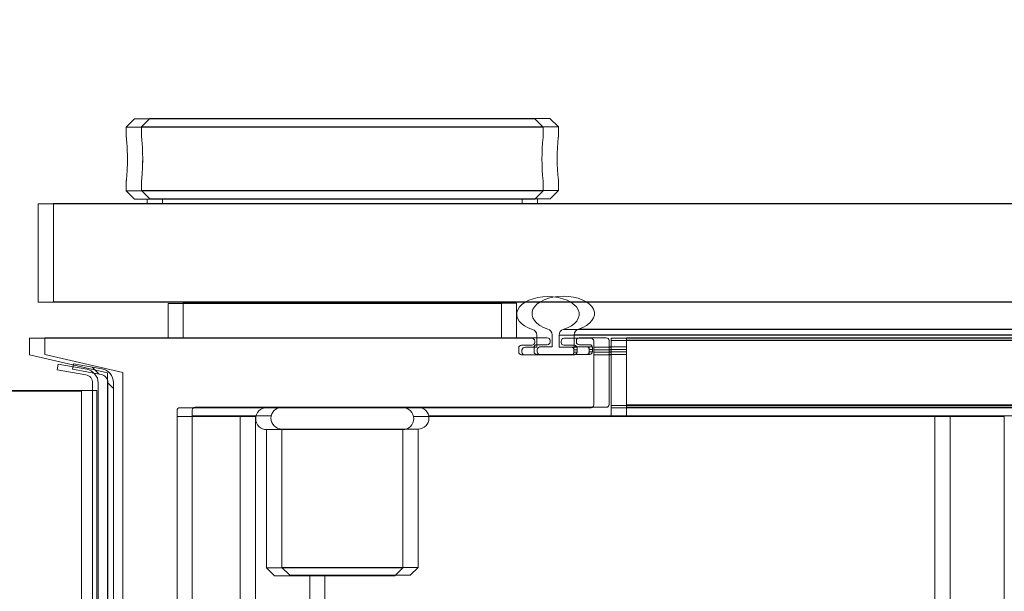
# Model space of a CAD drawing. Header units: feet. Extents: x 0 to 152726, y 0 to 59505.
# Tile 12 of 85: x 152344.109 to 152344.404, y 59280.98 to 59281.151. Entities that reach past the tile are written whole.
import ezdxf
from ezdxf import colors
from ezdxf.entities.mleader import LeaderData, LeaderLine
from ezdxf.math import Vec2, Vec3

# ---------------------------------------------------------------- set-up
doc = ezdxf.new("R2010")
doc.units = ezdxf.units.FT
doc.header["$LTSCALE"] = 0.1
doc.header["$MEASUREMENT"] = 0
for name, color, linetype, lineweight in [('BR_P_Slab_Object', 2, 'Continuous', 30), ('new FSB deck grid - PV_P_Curb', 1, 'Continuous', 13), ('PV_P_EOP_Br', 252, 'Continuous', 30), ('SC_Scratch7', 252, 'Continuous', 0)]:
    doc.layers.add(name, color=color, linetype=linetype, lineweight=lineweight)
doc.layers.add('L-ANNO-NOTE', color=30, linetype='Continuous')
doc.styles.add('Arial', font='arial.ttf')

# ---------------------------------------------------------------- blocks, each defined once
blk = doc.blocks.new('HIGH ST SCREENWALL_2 PANEL PLAN_8')
at = {"layer": 'SC_Scratch7', "lineweight": 0, "extrusion": (0, 0, -1)}
h = blk.add_hatch(dxfattribs=at)
h.set_pattern_fill('ANSI31', color=256, scale=0.01, style=0, pattern_type=2)
h.set_pattern_definition([(135.001858, (9.92736427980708, -13.85570587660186), (0.08838530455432, 0.08839103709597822), [])])
h.paths.add_polyline_path([(4.314396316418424, -0.1421462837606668, 0.3639702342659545), (4.316462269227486, -0.1446082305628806), (4.325001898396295, -0.1461137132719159), (4.324712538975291, -0.1477550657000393), (4.316172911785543, -0.1462495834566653, -0.3639702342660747), (4.312729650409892, -0.1421463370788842), (4.312717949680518, 0.2186076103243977), (4.31438461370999, 0.218607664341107)])
at = {"layer": 'SC_Scratch7', "lineweight": 0}
for p, q in [((-4.317729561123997, -0.1397248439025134), (-4.317717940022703, 0.2186077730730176)), ((-4.31438461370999, 0.218607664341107), (-4.314396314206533, -0.1421462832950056)), ((-4.312717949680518, 0.2186076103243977), (-4.312729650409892, -0.1421463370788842)), ((-4.309905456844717, 0.2186206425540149), (-4.309917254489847, -0.1451417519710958)), ((-4.061792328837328, -0.1321289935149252), (-4.061781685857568, 0.1959953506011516)), ((-4.249290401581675, -0.08431050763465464), (-4.249288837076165, -0.03606988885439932)), ((-4.270125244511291, -0.1321222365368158), (-4.270122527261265, -0.04833073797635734)), ((-4.289083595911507, -0.1339055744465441), (-4.289081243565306, -0.06139259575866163)), ((-4.25983499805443, -0.08431016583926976), (-4.262207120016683, -0.08668213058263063)), ((-4.25983499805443, -0.08431016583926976), (-4.223745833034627, -0.08431133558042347)), ((-4.221373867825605, -0.08668345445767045), (-4.223745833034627, -0.08431133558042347)), ((-4.262207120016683, -0.08668213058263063), (-4.26220846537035, -0.1281649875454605)), ((-4.262207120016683, -0.08668213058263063), (-4.221373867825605, -0.08668345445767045)), ((-4.22137521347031, -0.1281663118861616), (-4.221373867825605, -0.08668345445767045)), ((-4.26220846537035, -0.1281649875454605), (-4.22137521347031, -0.1281663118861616)), ((-4.289083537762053, -0.1321216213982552), (-4.270125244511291, -0.1321222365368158)), ((-4.270125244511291, -0.1321222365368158), (-4.26541888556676, -0.1321223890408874)), ((-4.218165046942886, -0.132123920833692), (-4.061792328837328, -0.1321289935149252)), ((-4.158875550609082, -0.1347300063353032), (-4.158875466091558, -0.1321258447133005)), ((-4.061792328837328, -0.1321289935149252), (-4.040959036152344, -0.1321296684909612)), ((-4.164904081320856, -0.1347298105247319), (-4.288263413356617, -0.13472580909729)), ((-4.164084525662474, -0.1547429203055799), (-4.164083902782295, -0.1355500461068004)), ((-4.158876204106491, -0.1548752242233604), (-4.158875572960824, -0.1354180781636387)), ((-4.158875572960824, -0.1354180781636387), (-4.158875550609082, -0.1347300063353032)), ((-2.401232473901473, -0.1354750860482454), (-4.158875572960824, -0.1354180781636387)), ((-2.401208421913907, -0.1347870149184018), (-4.158875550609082, -0.1347300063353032)), ((-4.359396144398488, -0.1397234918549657), (-4.317729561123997, -0.1397248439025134)), ((-4.316462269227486, -0.1446082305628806), (-4.325001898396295, -0.1461137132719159)), ((-4.309917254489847, -0.1451417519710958), (-4.333354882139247, -0.1505576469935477)), ((-4.324712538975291, -0.1477550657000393), (-4.325001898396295, -0.1461137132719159)), ((-4.316172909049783, -0.1462495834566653), (-4.324712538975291, -0.1477550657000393)), ((-4.333354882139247, -0.1505576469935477), (-4.333355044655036, -0.1555576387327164)), ((-4.185764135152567, -0.1506041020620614), (-4.169904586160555, -0.1506046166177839)), ((-4.170876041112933, -0.1505629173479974), (-4.184792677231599, -0.1505624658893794)), ((-4.17004273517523, -0.1513962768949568), (-4.170042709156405, -0.1506046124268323)), ((-4.164084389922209, -0.1505631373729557), (-4.15887606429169, -0.1505633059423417)), ((-4.186584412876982, -0.1526588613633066), (-4.186584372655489, -0.1514242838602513)), ((-4.182612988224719, -0.1534791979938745), (-4.185764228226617, -0.153479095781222)), ((-4.185626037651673, -0.1513957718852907), (-4.185626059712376, -0.1520624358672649)), ((-4.18460586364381, -0.1528958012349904), (-4.181167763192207, -0.152895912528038)), ((-4.181167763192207, -0.152895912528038), (-4.181167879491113, -0.1564762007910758)), ((-4.174501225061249, -0.1564764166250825), (-4.174501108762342, -0.1528961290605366)), ((-4.174501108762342, -0.1528961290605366), (-4.170876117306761, -0.1528962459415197)), ((-4.169904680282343, -0.1534796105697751), (-4.173055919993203, -0.1534795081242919)), ((-4.170876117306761, -0.1528962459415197), (-4.170042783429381, -0.152896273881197)), ((-4.170042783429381, -0.152896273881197), (-4.170042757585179, -0.1520629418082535)), ((-4.170042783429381, -0.152896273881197), (-4.169119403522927, -0.1528963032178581)), ((-4.170042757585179, -0.1520629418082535), (-4.17004273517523, -0.1513962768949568)), ((-4.170042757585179, -0.1520629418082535), (-4.169084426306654, -0.1520629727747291)), ((-4.17004273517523, -0.1513962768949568), (-4.169084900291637, -0.1513963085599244)), ((-4.169084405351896, -0.1514248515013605), (-4.169084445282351, -0.1526594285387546)), ((-4.164084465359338, -0.1528964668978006), (-4.158876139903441, -0.1528966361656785)), ((-4.16408443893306, -0.1520631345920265), (-4.158876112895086, -0.1520633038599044)), ((-4.164084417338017, -0.1513964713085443), (-4.158876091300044, -0.1513966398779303)), ((-4.333355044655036, -0.1555576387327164), (-4.182613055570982, -0.1555625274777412)), ((-4.291792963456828, -0.1659756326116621), (-4.291792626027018, -0.1555589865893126)), ((-4.191792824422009, -0.1555622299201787), (-4.191793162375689, -0.1659788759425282)), ((-4.181792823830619, -0.1547423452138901), (-4.181792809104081, -0.1542994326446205)), ((-4.174501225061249, -0.1564764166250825), (-2.40196854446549, -0.1565339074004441)), ((-4.173876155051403, -0.1542996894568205), (-4.173876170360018, -0.1547426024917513)), ((-4.173055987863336, -0.1555628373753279), (-4.164904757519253, -0.1555631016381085)), ((-4.158876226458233, -0.1555632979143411), (-4.158876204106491, -0.1548752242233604)), ((-2.401936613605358, -0.1556202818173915), (-4.158876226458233, -0.1555632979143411)), ((-2.401912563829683, -0.1549322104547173), (-4.158876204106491, -0.1548752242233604)), ((-4.173232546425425, -0.1582087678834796), (-2.402029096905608, -0.1582662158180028)), ((-4.330751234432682, -0.1663910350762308), (-4.330752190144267, -0.1958909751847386)), ((-4.330751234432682, -0.1663910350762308), (-0.3411758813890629, -0.1665204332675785)), ((-4.191793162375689, -0.1659788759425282), (-4.291792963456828, -0.1659756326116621)), ((-4.257418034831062, -0.1659767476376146), (-4.257418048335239, -0.1663934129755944)), ((-4.22616811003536, -0.1663944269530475), (-4.226168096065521, -0.1659777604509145)), ((-4.330752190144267, -0.1958909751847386), (-0.341176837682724, -0.1960203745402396)), ((-4.301793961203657, -0.1972810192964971), (-4.304294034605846, -0.1997809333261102)), ((-4.181794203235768, -0.1972849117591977), (-4.301793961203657, -0.1972810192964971)), ((-4.298043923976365, -0.1958920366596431), (-4.298043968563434, -0.197281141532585)), ((-4.1855441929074, -0.1972847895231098), (-4.185544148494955, -0.1958956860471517)), ((-4.179294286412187, -0.1997849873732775), (-4.181794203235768, -0.1972849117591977)), ((-4.304294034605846, -0.1997809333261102), (-4.304294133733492, -0.2028300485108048)), ((-4.179294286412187, -0.1997849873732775), (-4.304294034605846, -0.1997809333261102)), ((-4.179294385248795, -0.2028316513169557), (-4.179294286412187, -0.1997849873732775)), ((-4.303960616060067, -0.2097006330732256), (-4.303971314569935, -0.2078915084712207)), ((-4.304294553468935, -0.2157659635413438), (-4.304294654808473, -0.2188950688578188)), ((-4.179294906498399, -0.2188991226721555), (-4.179294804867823, -0.2157712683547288)), ((-4.304294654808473, -0.2188950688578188), (-4.301794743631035, -0.2213951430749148)), ((-4.179294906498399, -0.2188991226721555), (-4.304294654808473, -0.2188950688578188)), ((-4.181794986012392, -0.2213990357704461), (-4.301794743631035, -0.2213951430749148)), ((-4.181794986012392, -0.2213990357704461), (-4.179294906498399, -0.2188991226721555))]:
    blk.add_line(p, q, dxfattribs=at)
for centre, radius, start, end in [((-4.262208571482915, -0.1314458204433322), 0.00328083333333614, 89.99814166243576, 269.9981416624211), ((-4.221375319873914, -0.131447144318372), 0.00328083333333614, 269.9981416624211, 89.99814166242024), ((-4.288263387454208, -0.1339056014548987), 0.0008202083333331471, 179.9981416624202, 269.998141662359), ((-4.164904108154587, -0.1355500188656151), 0.0008202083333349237, 359.9981416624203, 89.99814166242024), ((-4.316896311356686, -0.1421462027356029), 0.002499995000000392, 279.9981416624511, 359.9981416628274), ((-4.316896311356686, -0.1421462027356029), 0.004166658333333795, 279.9981416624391, 359.9981416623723), ((-4.185764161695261, -0.1514243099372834), 0.0008202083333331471, 89.99814166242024, 179.9981416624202), ((-4.184792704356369, -0.151395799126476), 0.000833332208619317, 89.9981416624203, 179.9980818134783), ((-4.170876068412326, -0.1513962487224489), 0.0008333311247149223, 359.9981031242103, 89.99814166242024), ((-4.169904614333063, -0.1514248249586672), 0.0008202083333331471, 359.9981416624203, 89.99814166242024), ((-4.185764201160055, -0.1526588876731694), 0.0008202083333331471, 179.9981416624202, 269.9981416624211), ((-4.184605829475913, -0.1518546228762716), 0.001041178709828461, 191.5132315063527, 269.9981416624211), ((-4.182613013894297, -0.1542994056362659), 0.0008202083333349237, 359.9981416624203, 89.99814166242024), ((-4.173055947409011, -0.1542997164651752), 0.0008202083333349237, 89.99814166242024, 179.9981416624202), ((-4.170876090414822, -0.1520629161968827), 0.0008333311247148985, 269.9981416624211, 359.9981776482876), ((-4.16990465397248, -0.1526594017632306), 0.0008202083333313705, 269.9981416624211, 359.9981416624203), ((-4.182613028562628, -0.1547423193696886), 0.0008202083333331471, 269.9981416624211, 359.9981416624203), ((-4.182984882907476, -0.156476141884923), 0.001817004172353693, 287.5606011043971, 359.9981433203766), ((-4.172684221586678, -0.1564764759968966), 0.001817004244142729, 179.9981416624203, 252.4356820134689), ((-4.173055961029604, -0.154742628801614), 0.0008202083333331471, 179.9981416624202, 269.9981416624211), ((-4.164904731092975, -0.1547428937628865), 0.000820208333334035, 269.9981416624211, 359.9981416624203), ((-4.116976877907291, -0.2093438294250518), 0.06265684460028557, 174.0342443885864, 185.8878488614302)]:
    blk.add_arc(centre, radius, start, end, dxfattribs=at)
blk.add_ellipse((-4.177834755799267, -0.1627965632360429), major_axis=(0.009374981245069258, -3.04069167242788e-07), ratio=0.5617178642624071, start_param=2.083904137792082, end_param=7.340873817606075, dxfattribs=at)
for points, knots in [([(-4.304293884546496, -0.2028300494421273), (-4.304293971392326, -0.2028292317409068), (-4.304306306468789, -0.2027074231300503), (-4.304261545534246, -0.2031356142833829), (-4.304166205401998, -0.2041403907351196), (-4.304044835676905, -0.2058174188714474), (-4.303966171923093, -0.2076420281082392), (-4.303957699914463, -0.2088559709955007), (-4.303954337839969, -0.2093380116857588)], [0, 0, 0, 0, 0.001442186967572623, 0.2150715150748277, 0.4286732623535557, 0.6432687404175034, 0.8583464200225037, 1, 1, 1, 1]), ([(-4.303954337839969, -0.2093380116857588), (-4.30396203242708, -0.2100674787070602), (-4.303977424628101, -0.2115263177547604), (-4.30408519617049, -0.2134764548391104), (-4.304202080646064, -0.2149368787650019), (-4.304286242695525, -0.2157694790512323), (-4.30428610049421, -0.2157669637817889), (-4.304286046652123, -0.2157659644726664)], [0, 0, 0, 0, 0.2140444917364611, 0.4280607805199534, 0.6428083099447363, 0.8580379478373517, 1, 1, 1, 1])]:
    blk.add_open_spline(points, degree=3, knots=knots, dxfattribs=at)
blk = doc.blocks.new('HIGH ST SCREENWALL_2 PANEL PLAN_9')
at = {"layer": 'SC_Scratch7', "lineweight": 0, "extrusion": (0, 0, -1)}
h = blk.add_hatch(dxfattribs=at)
h.set_pattern_fill('ANSI31', color=256, scale=0.01, style=0, pattern_type=2)
h.set_pattern_definition([(135.001858, (13.9325506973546, -13.8556101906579), (0.08838530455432, 0.08839103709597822), [])])
h.paths.add_polyline_path([(8.31959663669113, -0.1420163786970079, 0.3639702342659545), (8.3216625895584, -0.1444783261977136), (8.330202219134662, -0.145983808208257), (8.329912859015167, -0.1476251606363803), (8.321373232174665, -0.1461196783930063, -0.3639702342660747), (8.317929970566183, -0.1420164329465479), (8.317918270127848, 0.218737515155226), (8.319584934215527, 0.2187375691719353)])
at = {"layer": 'SC_Scratch7', "lineweight": 0}
for p, q in [((-8.322929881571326, -0.1395949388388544), (-8.322918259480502, 0.218737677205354)), ((-8.319584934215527, 0.2187375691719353), (-8.31959663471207, -0.1420163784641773)), ((-8.317918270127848, 0.218737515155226), (-8.317929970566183, -0.1420164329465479)), ((-8.315105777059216, 0.2187505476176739), (-8.31511757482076, -0.1450118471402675)), ((-8.06699264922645, -0.1319990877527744), (-8.066982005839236, 0.1961252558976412)), ((-8.046159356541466, -0.1319997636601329), (-8.046148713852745, 0.196124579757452)), ((-8.254490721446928, -0.08418060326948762), (-8.25448915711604, -0.03593998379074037)), ((-8.275325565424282, -0.1319923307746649), (-8.275322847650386, -0.04820083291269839)), ((-8.294283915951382, -0.1337756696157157), (-8.294281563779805, -0.06126269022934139)), ((-8.265035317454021, -0.08418026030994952), (-8.267407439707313, -0.08655222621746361)), ((-8.265035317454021, -0.08418026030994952), (-8.228946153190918, -0.08418143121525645)), ((-8.226574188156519, -0.08655354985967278), (-8.228946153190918, -0.08418143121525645)), ((-8.267407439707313, -0.08655222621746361), (-8.267408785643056, -0.1280350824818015)), ((-8.267407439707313, -0.08655222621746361), (-8.226574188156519, -0.08655354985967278)), ((-8.226575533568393, -0.1280364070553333), (-8.226574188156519, -0.08655354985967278)), ((-8.267408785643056, -0.1280350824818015), (-8.226575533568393, -0.1280364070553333)), ((-8.29428385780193, -0.1319917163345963), (-8.275325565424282, -0.1319923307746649)), ((-8.275325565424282, -0.1319923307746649), (-8.270619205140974, -0.1319924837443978)), ((-8.223365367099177, -0.1319940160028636), (-8.06699264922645, -0.1319990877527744)), ((-8.164075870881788, -0.1346001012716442), (-8.164075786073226, -0.1319959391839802)), ((-8.06699264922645, -0.1319990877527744), (-8.046159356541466, -0.1319997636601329)), ((-8.170104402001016, -0.1345999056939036), (-8.293463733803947, -0.1345959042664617)), ((-8.16928484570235, -0.1546130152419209), (-8.16928422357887, -0.1354201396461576)), ((-8.164076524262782, -0.1547453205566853), (-8.164075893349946, -0.135288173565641)), ((-8.164075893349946, -0.135288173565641), (-8.164075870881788, -0.1346001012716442)), ((-6.406432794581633, -0.1353451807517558), (-8.164075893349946, -0.135288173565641)), ((-6.406408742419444, -0.134657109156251), (-8.164075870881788, -0.1346001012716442)), ((-8.364596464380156, -0.1395935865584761), (-8.322929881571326, -0.1395949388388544)), ((-8.3216625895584, -0.1444783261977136), (-8.330202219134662, -0.145983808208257)), ((-8.31511757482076, -0.1450118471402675), (-8.338555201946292, -0.1504277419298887)), ((-8.329912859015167, -0.1476251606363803), (-8.330202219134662, -0.145983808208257)), ((-8.32137322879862, -0.146119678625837), (-8.329912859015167, -0.1476251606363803)), ((-8.338555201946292, -0.1504277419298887), (-8.338555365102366, -0.1554277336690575)), ((-8.190964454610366, -0.1504741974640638), (-8.175104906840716, -0.1504747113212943)), ((-8.176076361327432, -0.1504330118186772), (-8.189992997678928, -0.1504325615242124)), ((-8.175243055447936, -0.1512663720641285), (-8.175243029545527, -0.1504747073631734)), ((-8.169284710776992, -0.1504332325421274), (-8.164076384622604, -0.150433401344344)), ((-8.191784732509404, -0.1525289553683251), (-8.191784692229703, -0.1512943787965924)), ((-8.18781330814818, -0.1533492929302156), (-8.190964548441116, -0.1533491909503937)), ((-8.190826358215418, -0.1512658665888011), (-8.190826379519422, -0.1519325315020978)), ((-8.189806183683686, -0.1527658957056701), (-8.186368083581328, -0.1527660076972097)), ((-8.186368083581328, -0.1527660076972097), (-8.186368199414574, -0.1563462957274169)), ((-8.17970154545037, -0.1563465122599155), (-8.179701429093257, -0.1527662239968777)), ((-8.179701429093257, -0.1527662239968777), (-8.176076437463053, -0.1527663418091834)), ((-8.175105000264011, -0.1533497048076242), (-8.178256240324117, -0.1533496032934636)), ((-8.176076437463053, -0.1527663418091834), (-8.175243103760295, -0.1527663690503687)), ((-8.175243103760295, -0.1527663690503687), (-8.175243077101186, -0.1519330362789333)), ((-8.175243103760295, -0.1527663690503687), (-8.174319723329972, -0.1527663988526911)), ((-8.175243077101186, -0.1519330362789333), (-8.175243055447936, -0.1512663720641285)), ((-8.175243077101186, -0.1519330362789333), (-8.17428474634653, -0.1519330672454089)), ((-8.175243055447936, -0.1512663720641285), (-8.174285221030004, -0.1512664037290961)), ((-8.174284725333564, -0.1512949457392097), (-8.174284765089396, -0.1525295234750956)), ((-8.16928478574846, -0.1527665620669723), (-8.164076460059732, -0.152766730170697)), ((-8.169284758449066, -0.1519332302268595), (-8.164076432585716, -0.1519333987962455)), ((-8.169284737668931, -0.1512665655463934), (-8.16407641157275, -0.1512667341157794)), ((-8.338555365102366, -0.1554277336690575), (-8.18781337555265, -0.1554326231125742)), ((-8.296993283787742, -0.1658457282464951), (-8.29699294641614, -0.1554290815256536)), ((-8.196993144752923, -0.1554323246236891), (-8.196993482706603, -0.1658489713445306)), ((-8.186993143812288, -0.1546124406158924), (-8.186993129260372, -0.1541695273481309)), ((-8.17970154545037, -0.1563465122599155), (-6.407168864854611, -0.1564040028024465)), ((-8.179076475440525, -0.1541697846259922), (-8.179076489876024, -0.154612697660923)), ((-8.17825630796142, -0.1554329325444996), (-8.170105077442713, -0.1554331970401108)), ((-8.164076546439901, -0.1554333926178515), (-8.164076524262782, -0.1547453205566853)), ((-6.407136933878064, -0.1554903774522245), (-8.164076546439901, -0.1554333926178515)), ((-6.407112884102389, -0.1548023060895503), (-8.164076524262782, -0.1547453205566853)), ((-8.178432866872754, -0.1580788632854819), (-6.40722941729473, -0.1581363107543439)), ((-8.335951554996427, -0.1662611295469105), (-8.335952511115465, -0.1957610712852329)), ((-8.335951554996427, -0.1662611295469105), (-4.346376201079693, -0.1663905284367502)), ((-8.196993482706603, -0.1658489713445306), (-8.296993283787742, -0.1658457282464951)), ((-8.262618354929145, -0.1658468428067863), (-8.262618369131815, -0.1662635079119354)), ((-8.231368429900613, -0.1662645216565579), (-8.231368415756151, -0.1658478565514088)), ((-8.335952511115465, -0.1957610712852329), (-4.346377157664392, -0.19589046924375)), ((-8.30699428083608, -0.1971511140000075), (-8.30949435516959, -0.1996510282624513)), ((-8.186994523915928, -0.1971550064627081), (-8.30699428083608, -0.1971511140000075)), ((-8.303244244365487, -0.1957621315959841), (-8.30324428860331, -0.1971512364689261)), ((-8.190744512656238, -0.1971548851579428), (-8.1907444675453, -0.1957657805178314)), ((-8.184494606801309, -0.1996550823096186), (-8.186994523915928, -0.1971550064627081)), ((-8.30949435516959, -0.1996510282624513), (-8.30949445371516, -0.2027001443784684)), ((-8.184494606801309, -0.1996550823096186), (-8.30949435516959, -0.1996510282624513)), ((-8.184494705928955, -0.2027017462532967), (-8.184494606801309, -0.1996550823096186)), ((-8.309160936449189, -0.2095707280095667), (-8.309171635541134, -0.207761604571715)), ((-8.309494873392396, -0.2156360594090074), (-8.309494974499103, -0.2187651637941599)), ((-8.184495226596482, -0.2187692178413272), (-8.184495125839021, -0.2156413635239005)), ((-8.309494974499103, -0.2187651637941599), (-8.306995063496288, -0.2212652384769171)), ((-8.184495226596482, -0.2187692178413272), (-8.309494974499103, -0.2187651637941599)), ((-8.186995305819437, -0.2212691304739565), (-8.306995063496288, -0.2212652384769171)), ((-8.186995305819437, -0.2212691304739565), (-8.184495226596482, -0.2187692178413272))]:
    blk.add_line(p, q, dxfattribs=at)
for centre, radius, start, end in [((-8.267408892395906, -0.1313159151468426), 0.00328083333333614, 89.99814166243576, 269.9981416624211), ((-8.226575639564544, -0.1313172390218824), 0.00328083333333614, 269.9981416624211, 89.99814166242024), ((-8.2934637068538, -0.1337756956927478), 0.0008202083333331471, 179.9981416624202, 269.998141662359), ((-8.170104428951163, -0.1354201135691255), 0.0008202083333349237, 359.9981416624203, 89.99814166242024), ((-8.322096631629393, -0.1420162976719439), 0.002499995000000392, 279.9981416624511, 359.9981416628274), ((-8.322096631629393, -0.1420162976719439), 0.004166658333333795, 279.9981416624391, 359.9981416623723), ((-8.190964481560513, -0.1512944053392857), 0.0008202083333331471, 89.99814166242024, 179.9981416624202), ((-8.189993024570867, -0.1512658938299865), 0.000833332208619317, 89.9981416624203, 179.9980818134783), ((-8.176076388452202, -0.1512663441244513), 0.0008333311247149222, 359.9981031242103, 89.99814166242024), ((-8.175104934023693, -0.1512949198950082), 0.0008202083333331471, 359.9981416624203, 89.99814166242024), ((-8.190964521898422, -0.1525289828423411), 0.0008202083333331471, 179.9981416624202, 269.9981416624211), ((-8.189806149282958, -0.1517247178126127), 0.001041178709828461, 191.5132315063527, 269.9981416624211), ((-8.187813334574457, -0.1541695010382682), 0.0008202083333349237, 359.9981416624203, 89.99814166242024), ((-8.178256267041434, -0.1541698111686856), 0.0008202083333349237, 89.99814166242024, 179.9981416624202), ((-8.176076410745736, -0.1519330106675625), 0.0008333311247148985, 269.9981416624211, 359.9981776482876), ((-8.175104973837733, -0.1525294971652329), 0.0008202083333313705, 269.9981416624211, 359.9981416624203), ((-8.18781334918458, -0.1546124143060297), 0.0008202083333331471, 269.9981416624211, 359.9981416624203), ((-8.18818520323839, -0.1563462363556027), 0.001817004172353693, 287.5606011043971, 359.9981433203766), ((-8.177884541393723, -0.1563465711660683), 0.001817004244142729, 179.9981416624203, 252.4356820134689), ((-8.17825628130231, -0.154612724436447), 0.0008202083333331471, 179.9981416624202, 269.9981416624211), ((-8.170105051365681, -0.1546129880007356), 0.000820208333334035, 269.9981416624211, 359.9981416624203), ((-8.12217719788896, -0.2092139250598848), 0.06265684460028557, 174.0342443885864, 185.8878488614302)]:
    blk.add_arc(centre, radius, start, end, dxfattribs=at)
blk.add_ellipse((-8.183035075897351, -0.1626666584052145), major_axis=(0.009374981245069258, -3.04069167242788e-07), ratio=0.5617178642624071, start_param=2.083904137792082, end_param=7.340873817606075, dxfattribs=at)
for points, knots in [([(-8.309494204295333, -0.2027001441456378), (-8.30949429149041, -0.2026993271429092), (-8.309506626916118, -0.2025775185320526), (-8.309461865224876, -0.2030057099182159), (-8.309366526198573, -0.2040104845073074), (-8.30924515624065, -0.2056875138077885), (-8.309166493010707, -0.2075121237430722), (-8.30915802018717, -0.2087260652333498), (-8.309154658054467, -0.2092081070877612)], [0, 0, 0, 0, 0.001442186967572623, 0.2150715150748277, 0.4286732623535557, 0.6432687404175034, 0.8583464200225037, 1, 1, 1, 1]), ([(-8.309154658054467, -0.2092081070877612), (-8.30916235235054, -0.2099375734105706), (-8.309177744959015, -0.2113964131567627), (-8.309285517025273, -0.2133465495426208), (-8.30940240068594, -0.2148069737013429), (-8.30948656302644, -0.2156395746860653), (-8.309486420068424, -0.2156370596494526), (-8.309486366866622, -0.2156360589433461)], [0, 0, 0, 0, 0.2140444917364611, 0.4280607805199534, 0.6428083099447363, 0.8580379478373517, 1, 1, 1, 1])]:
    blk.add_open_spline(points, degree=3, knots=knots, dxfattribs=at)
blk = doc.blocks.new('Bridge plan')
at = {"layer": 'BR_P_Slab_Object', "lineweight": -3, "extrusion": (0, 0, -1)}
blk.add_arc((-1828090.169735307, 711476.3242716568), 34.99999999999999, 7.36280030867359, 88.0910785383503, dxfattribs=at)
at = {"layer": 'new FSB deck grid - PV_P_Curb', "lineweight": -3, "flags": 128}
blk.add_lwpolyline([(1828055.540194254, 711471.0040055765), (1828055.678605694, 711477.106561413, -0.3979067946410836), (1828089.020512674, 711510.8051255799), (1828097.788985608, 711511.0973726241), (1828106.051032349, 711503.3682987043), (1828170.577748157, 711505.5189288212), (1828178.306822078, 711513.7809755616), (1828178.672675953, 711513.7931692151, -0.4294485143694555), (1828209.150341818, 711483.7662739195, -0.037111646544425), (1828208.745939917, 711479.4118610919), (1828207.966893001, 711474.7845801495)], format="xyb", dxfattribs=at)
at = {"layer": 'PV_P_EOP_Br', "lineweight": -3, "extrusion": (0, 0, -1)}
for start in [1.299296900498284, 7.36280030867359]:
    blk.add_arc((-1828090.169735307, 711476.3242716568), 34.99999999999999, start, 88.0910785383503, dxfattribs=at)
at = {"layer": 'SC_Scratch7', "lineweight": -3, "extrusion": (0, 0, -1), "rotation": 180.0002309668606}
for name, p in [('HIGH ST SCREENWALL_2 PANEL PLAN_8', (-1828087.512766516, 711482.1632231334)), ('HIGH ST SCREENWALL_2 PANEL PLAN_9', (-1828091.513391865, 711482.1632070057))]:
    blk.add_blockref(name, p, dxfattribs=at)
blk = doc.blocks.new('Trellis Base')
blk.add_blockref('Bridge plan', (-1675739.0632623, -652201.2630976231))
at = {"layer": 'L-ANNO-NOTE'}
ml = blk.add_multileader_mtext('Standard', dxfattribs=at)
ml.set_content('W. LIVINGSTON AVENUE', color=11, style='Arial')
ml.set_leader_properties()
ml.build(insert=Vec2(0, 0))
ml.multileader.update_dxf_attribs({"has_dogleg": 0, "dogleg_length": 0.36, "arrow_head_size": 1.25, "scale": 10})
ctx = ml.context
ctx.base_point, ctx.scale, ctx.char_height, ctx.arrow_head_size, ctx.landing_gap_size, ctx.plane_origin, ctx.plane_x_axis, ctx.plane_y_axis = Vec3(152493.4333448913, 59387.86988106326), 10, 1.25, 1.25, 0.5, Vec3(152496.4817137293, 59382.31385021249), Vec3(0.2347390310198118, 0.9720584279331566), Vec3(-0.9720584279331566, 0.2347390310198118)
notes = []
notes.append((ctx, [(0, (0, 0, 0), (0, 0), (1, 0), 1, [])]))
ctx.mtext.insert, ctx.mtext.text_direction, ctx.mtext.rotation, ctx.mtext.flow_direction = Vec3(152492.9328174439, 59388.50512407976), Vec3(0.2347390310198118, 0.9720584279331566), 1.333846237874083, 5
ml = blk.add_multileader_mtext('Standard', dxfattribs=at)
ml.set_content('S. FRONT STREET', color=11, style='Arial')
ml.set_leader_properties()
ml.build(insert=Vec2(0, 0))
ml.multileader.update_dxf_attribs({"has_dogleg": 0, "dogleg_length": 0.36, "arrow_head_size": 1.25, "scale": 10})
ctx = ml.context
ctx.base_point, ctx.scale, ctx.char_height, ctx.arrow_head_size, ctx.landing_gap_size, ctx.plane_origin = Vec3(152391.6984540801, 59316.60244546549), 10, 1.25, 1.25, 0.5, Vec3(152387.0132386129, 59312.33503554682)
notes.append((ctx, [(0, (0, 0, 0), (0, 0), (1, 0), 1, [])]))
ctx.mtext.insert, ctx.mtext.flow_direction = Vec3(152392.1984540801, 59317.23810371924), 5
for ctx, leaders in notes:
    for number, flags, end, landing, length, lines in leaders:
        leader = LeaderData()
        leader.index, (leader.has_last_leader_line, leader.has_dogleg_vector, leader.attachment_direction) = number, flags
        leader.last_leader_point, leader.dogleg_vector, leader.dogleg_length = Vec3(end), Vec3(landing), length
        for number, points, colour, breaks in lines:
            line = LeaderLine()
            line.index, line.vertices, line.color, line.breaks = number, Vec3.list(points), colors.encode_raw_color(colour), breaks
            leader.lines.append(line)
        ctx.leaders.append(leader)

msp = doc.modelspace()

# ---------------------------------------------------------------- block references
msp.add_blockref('Trellis Base', (0, 0))

# ---------------------------------------------------------------- next in the draw order: leaders
at = {"layer": 'L-ANNO-NOTE'}
ml = msp.add_multileader_mtext('Standard', dxfattribs=at)
ml.set_content('VERTICAL PANEL MODULE ON BACK OF TRELLIS, TYP OF 5', color=11, style='Arial')
ml.set_leader_properties()
ml.build(insert=Vec2(0, 0))
ml.multileader.update_dxf_attribs({"has_dogleg": 0, "dogleg_length": 0.36, "arrow_head_size": 1.25, "scale": 10})
ctx = ml.context
ctx.base_point, ctx.scale, ctx.char_height, ctx.arrow_head_size, ctx.landing_gap_size, ctx.plane_origin = Vec3(152474.8585207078, 59417.31804131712), 10, 1.25, 1.25, 0.5, Vec3(152470.1733052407, 59413.05063139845)
notes = []
notes.append((ctx, [(0, (0, 0, 0), (0, 0), (1, 0), 1, [])]))
ctx.mtext.insert, ctx.mtext.width, ctx.mtext.flow_direction = Vec3(152475.3585207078, 59417.95369957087), 25.03212493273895, 5
ctx.mtext.has_bg_fill, ctx.mtext.bg_color, ctx.mtext.bg_scale_factor, ctx.mtext.bg_transparency, ctx.mtext.use_window_bg_color = 1, -1027028792, 1.5, 0, 1
for ctx, leaders in notes:
    for number, flags, end, landing, length, lines in leaders:
        leader = LeaderData()
        leader.index, (leader.has_last_leader_line, leader.has_dogleg_vector, leader.attachment_direction) = number, flags
        leader.last_leader_point, leader.dogleg_vector, leader.dogleg_length = Vec3(end), Vec3(landing), length
        for number, points, colour, breaks in lines:
            line = LeaderLine()
            line.index, line.vertices, line.color, line.breaks = number, Vec3.list(points), colors.encode_raw_color(colour), breaks
            leader.lines.append(line)
        ctx.leaders.append(leader)

doc.saveas('drawing.dxf')
